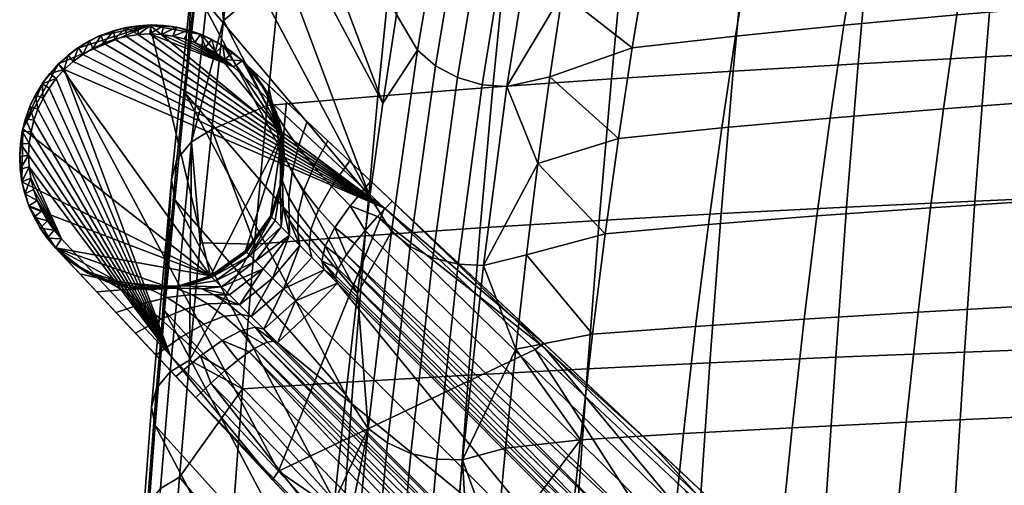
# Model space of a CAD drawing. Header units: millimetres. Extents: x -380 to 380, y -317 to 440.
# Tile 40 of 66: x -261 to -167, y 217 to 261. Entities that reach past the tile are written whole.
import ezdxf

# ---------------------------------------------------------------- set-up
doc = ezdxf.new("R2010")
doc.units = ezdxf.units.MM
doc.header["$MEASUREMENT"] = 0
for name, color, linetype in [('nozky', 250, 'Continuous'), ('podnoz', 7, 'Continuous'), ('sedak', 9, 'Continuous')]:
    doc.layers.add(name, color=color, linetype=linetype)

msp = doc.modelspace()

# ---------------------------------------------------------------- meshes
at = {"layer": 'nozky'}
mesh = msp.add_polyface(dxfattribs=at)
corners = [(-260.498, 248.204), (-260.498, 248.204, 5), (-260.204, 250.704, 5), (-260.204, 250.704), (-259.436, 253.047), (-259.436, 253.047, 5), (-258.276, 255.117, 5), (-258.276, 255.117), (-256.839, 256.839, 5), (-256.839, 256.839), (-260.286, 245.697), (-260.286, 245.697, 5), (-255.116, 258.276), (-255.116, 258.276, 5), (-253.047, 259.436, 5), (-253.047, 259.436), (-250.703, 260.204), (-250.703, 260.204, 5), (-248.204, 260.498, 5), (-248.204, 260.498), (-245.697, 260.286), (-245.697, 260.286, 5), (-243.33, 259.595, 5), (-243.33, 259.595), (-239.455, 257.123, 2.5), (-239.455, 257.123), (-241.224, 258.504), (-241.224, 258.504, 5), (-239.455, 257.123, 5), (-237.072, 254.07), (-238.168, 255.719, 5), (-237.072, 254.07, 5), (-236.233, 252.218, 5), (-235.7, 250.228, 5), (-235.7, 250.228), (-235.501, 248.178, 5), (-235.638, 246.149), (-235.638, 246.149, 5), (-259.436, 253.047), (-258.276, 255.117), (-260.204, 250.704), (-256.839, 256.839), (-253.047, 259.436), (-248.204, 260.498), (-255.116, 258.276), (-260.286, 245.697), (-260.498, 248.204), (-242.454, 236.797), (-250.703, 260.204), (-243.33, 259.595), (-245.697, 260.286), (-235.7, 250.228), (-239.455, 257.123), (-241.224, 258.504), (-237.072, 254.07), (-236.798, 242.454), (-235.638, 246.149)]
mesh.append_faces([[corners[k] for k in face] for face in [(0, 1, 2, 3), (4, 5, 6, 7), (8, 9, 7, 6), (3, 2, 5, 4), (10, 11, 1, 0), (12, 13, 14, 15), (16, 17, 18, 19), (15, 14, 17, 16), (20, 21, 22, 23), (24, 25, 26, 26), (23, 22, 27, 26), (19, 18, 21, 20), (27, 24, 26, 26), (13, 12, 9, 8), (24, 27, 28, 28), (29, 25, 24, 24), (29, 24, 30, 30), (28, 30, 24, 24), (29, 30, 31, 31), (32, 33, 34, 34), (32, 29, 31, 31), (34, 29, 32, 32), (34, 33, 35, 36), (36, 35, 37, 37), (38, 39, 40, 40), (39, 41, 40, 40), (42, 43, 44, 44), (41, 44, 43, 43), (45, 46, 40, 40), (47, 45, 40, 40), (42, 48, 43, 43), (49, 43, 50, 50), (49, 51, 43, 43), (52, 51, 53, 53), (49, 53, 51, 51), (52, 54, 51, 51), (55, 51, 56, 56), (47, 43, 51, 51), (43, 47, 41, 41)]])
mesh = msp.add_polyface(dxfattribs=at)
corners = [(-239.161, 239.161), (-236.798, 242.454), (-236.798, 242.454, 2.5), (-242.454, 236.797), (-242.454, 236.797, 2.5), (-240.723, 237.837, 5), (-237.837, 240.722, 5), (-236.798, 242.454, 5), (-239.161, 239.161, 5), (-242.454, 236.797, 5), (-257.123, 239.455, 2.5), (-258.504, 241.223), (-257.123, 239.455), (-259.595, 243.33), (-259.595, 243.33, 5), (-260.286, 245.697, 5), (-260.286, 245.697), (-258.504, 241.223, 5), (-257.123, 239.455, 5), (-235.638, 246.149), (-236.085, 244.221, 5), (-235.638, 246.149, 5), (-254.069, 237.073), (-255.719, 238.168, 5), (-250.229, 235.7), (-252.218, 236.233, 5), (-254.069, 237.073, 5), (-250.229, 235.7, 5), (-248.178, 235.501, 5), (-246.149, 235.638), (-244.221, 236.085, 5), (-246.149, 235.638, 5), (-260.204, 250.704), (-256.839, 256.839), (-242.454, 236.797), (-257.123, 239.455), (-258.504, 241.223), (-259.595, 243.33), (-260.286, 245.697), (-254.069, 237.073), (-250.229, 235.7), (-246.149, 235.638), (-235.7, 250.228), (-236.798, 242.454), (-239.161, 239.161)]
mesh.append_faces([[corners[k] for k in face] for face in [(0, 1, 2, 2), (3, 0, 4, 4), (0, 5, 4, 4), (6, 0, 2, 2), (2, 7, 6, 6), (0, 8, 5, 5), (4, 5, 9, 9), (0, 6, 8, 8), (10, 11, 12, 12), (13, 14, 15, 16), (11, 17, 14, 13), (17, 10, 18, 18), (11, 10, 17, 17), (19, 2, 1, 1), (2, 19, 20, 20), (2, 20, 7, 7), (20, 19, 21, 21), (22, 10, 12, 12), (23, 10, 22, 22), (22, 24, 25, 26), (10, 23, 18, 18), (26, 23, 22, 22), (25, 24, 27, 27), (28, 27, 24, 24), (29, 28, 24, 24), (29, 3, 4, 4), (4, 30, 29, 29), (29, 31, 28, 28), (4, 9, 30, 30), (30, 31, 29, 29), (32, 33, 34, 34), (35, 36, 37, 37), (34, 37, 38, 38), (37, 34, 35, 35), (39, 35, 40, 40), (40, 35, 41, 41), (35, 34, 41, 41), (42, 43, 44, 44), (34, 42, 44, 44)]])
at = {"layer": 'podnoz'}
mesh = msp.add_polyface(dxfattribs=at)
corners = [(-259.154, 251.509, 39.685), (-259.542, 252.798, 38.606), (-259.955, 251.65, 38.709), (-258.774, 252.566, 39.582), (-259.019, 253.901, 38.524), (-259.43, 250.423, 39.809), (-259.599, 249.317, 39.953), (-260.254, 250.469, 38.833), (-260.437, 249.268, 38.976), (-259.659, 248.203, 40.114), (-258.389, 254.95, 38.465), (-257.042, 255.451, 39.406), (-257.661, 255.932, 38.43), (-256.286, 256.286, 39.394), (-256.84, 256.839, 38.418), (-255.933, 257.66, 38.43), (-258.292, 253.582, 39.5), (-257.712, 254.546, 39.442), (-260.502, 248.058, 39.138), (-260.449, 246.869, 39.314), (-259.61, 247.109, 40.29), (-260.284, 245.694, 39.504), (-259.459, 246.028, 40.48), (-260.009, 244.541, 39.707), (-259.206, 244.967, 40.683), (-258.856, 243.936, 40.897), (-251.649, 259.956, 38.709), (-252.798, 259.543, 38.606), (-252.565, 258.775, 39.582), (-253.901, 259.019, 38.524), (-254.95, 258.389, 38.465), (-254.546, 257.712, 39.442), (-253.581, 258.292, 39.5), (-255.451, 257.042, 39.406), (-251.509, 259.155, 39.685), (-259.206, 244.967, 40.683), (-256.552, 240.287, 41.826), (-259.459, 246.028, 40.48), (-259.61, 247.109, 40.29), (-259.599, 249.317, 39.953), (-246.288, 229.327, 45.154), (-259.43, 250.423, 39.809), (-258.774, 252.566, 39.582), (-259.154, 251.509, 39.685), (-258.292, 253.582, 39.5), (-257.042, 255.451, 39.406), (-257.712, 254.546, 39.442), (-256.286, 256.286, 39.394), (-259.595, 243.33, 5), (-260.009, 244.541, 39.707), (-260.286, 245.697, 5), (-260.204, 250.704, 5), (-260.498, 248.204, 5), (-260.437, 249.268, 38.976), (-259.436, 253.047, 5), (-259.955, 251.65, 38.709), (-257.661, 255.932, 38.43), (-258.276, 255.117, 5), (-258.389, 254.95, 38.465), (-259.019, 253.901, 38.524), (-256.84, 256.839, 38.418), (-256.839, 256.839, 5), (-260.449, 246.869, 39.314), (-260.284, 245.694, 39.504), (-259.542, 252.798, 38.606), (-260.502, 248.058, 39.138), (-260.254, 250.469, 38.833), (-255.933, 257.66, 38.43), (-255.116, 258.276, 5), (-253.901, 259.019, 38.524), (-254.95, 258.389, 38.465), (-253.047, 259.436, 5), (-252.798, 259.543, 38.606), (-251.649, 259.956, 38.709)]
mesh.append_faces([[corners[k] for k in face] for face in [(0, 1, 2, 2), (0, 3, 1, 1), (4, 1, 3, 3), (5, 0, 2, 2), (6, 7, 8, 8), (7, 6, 5, 5), (5, 2, 7, 7), (9, 6, 8, 8), (10, 11, 12, 12), (13, 12, 11, 11), (12, 13, 14, 14), (15, 14, 13, 13), (3, 16, 4, 4), (10, 4, 16, 16), (10, 16, 17, 17), (17, 11, 10, 10), (9, 18, 19, 19), (19, 20, 9, 9), (9, 8, 18, 18), (21, 20, 19, 19), (22, 21, 23, 23), (22, 23, 24, 24), (22, 20, 21, 21), (24, 23, 25, 25), (26, 27, 28, 28), (29, 30, 31, 31), (27, 29, 32, 32), (27, 32, 28, 28), (32, 29, 31, 31), (15, 13, 33, 33), (30, 15, 33, 33), (33, 31, 30, 30), (28, 34, 26, 26), (35, 36, 37, 37), (36, 38, 37, 37), (39, 40, 41, 41), (40, 42, 43, 43), (40, 44, 42, 42), (40, 45, 46, 46), (45, 40, 47, 47), (48, 49, 50, 50), (51, 52, 53, 53), (54, 51, 55, 55), (56, 57, 58, 58), (59, 57, 54, 54), (56, 60, 61, 61), (61, 57, 56, 56), (62, 52, 50, 50), (57, 59, 58, 58), (50, 49, 63, 63), (54, 55, 64, 64), (54, 64, 59, 59), (52, 62, 65, 65), (51, 53, 66, 66), (53, 52, 65, 65), (51, 66, 55, 55), (62, 50, 63, 63), (67, 68, 61, 61), (69, 68, 70, 70), (67, 70, 68, 68), (68, 69, 71, 71), (60, 67, 61, 61), (71, 69, 72, 72), (71, 72, 73, 73)]])
mesh = msp.add_polyface(dxfattribs=at)
corners = [(-251.649, 259.956, 38.709), (-251.509, 259.155, 39.685), (-250.469, 260.254, 38.833), (-249.317, 259.599, 39.953), (-249.268, 260.437, 38.976), (-248.059, 260.502, 39.138), (-250.422, 259.43, 39.809), (-248.204, 259.658, 40.114), (-246.87, 260.449, 39.314), (-245.694, 260.284, 39.504), (-247.11, 259.61, 40.29), (-244.541, 260.009, 39.707), (-246.028, 259.458, 40.48), (-244.967, 259.206, 40.683), (-243.936, 258.856, 40.897), (-240.287, 256.552, 41.826), (-244.967, 259.206, 40.683), (-246.028, 259.458, 40.48), (-226.032, 243.201, 46.16), (-251.509, 259.155, 39.685), (-252.565, 258.775, 39.582), (-247.11, 259.61, 40.29), (-253.581, 258.292, 39.5), (-254.546, 257.712, 39.442), (-255.451, 257.042, 39.406), (-250.422, 259.43, 39.809), (-248.204, 259.658, 40.114), (-256.286, 256.286, 39.394), (-253.047, 259.436, 5), (-251.649, 259.956, 38.709), (-250.703, 260.204, 5), (-245.697, 260.286, 5), (-248.204, 260.498, 5), (-246.87, 260.449, 39.314), (-243.33, 259.595, 5), (-244.541, 260.009, 39.707), (-249.268, 260.437, 38.976), (-250.469, 260.254, 38.833), (-248.059, 260.502, 39.138), (-245.694, 260.284, 39.504)]
mesh.append_faces([[corners[k] for k in face] for face in [(0, 1, 2, 2), (3, 4, 2, 2), (4, 3, 5, 5), (2, 1, 6, 6), (3, 2, 6, 6), (3, 7, 5, 5), (7, 8, 5, 5), (9, 8, 10, 10), (11, 9, 12, 12), (11, 13, 14, 14), (12, 9, 10, 10), (11, 12, 13, 13), (7, 10, 8, 8), (15, 16, 17, 17), (18, 19, 20, 20), (15, 17, 21, 21), (22, 18, 20, 20), (23, 18, 22, 22), (24, 18, 23, 23), (19, 18, 25, 25), (15, 21, 26, 26), (18, 24, 27, 27), (28, 29, 30, 30), (31, 32, 33, 33), (34, 31, 35, 35), (36, 32, 30, 30), (30, 37, 36, 36), (32, 38, 33, 33), (38, 32, 36, 36), (37, 30, 29, 29), (31, 39, 35, 35), (39, 31, 33, 33)]])
mesh = msp.add_polyface(dxfattribs=at)
corners = [(-238.15, 255.696, 25.967), (-239.455, 257.123, 26.798), (-239.167, 256.853, 29.577), (-237.402, 254.539, 27.879), (-238.327, 256.067, 32.137), (-237.086, 253.764, 30.21), (-242.342, 259.146, 40.144), (-243.42, 259.628, 39.921), (-242.943, 258.413, 41.12), (-243.936, 258.856, 40.897), (-244.541, 260.009, 39.707), (-241.998, 257.878, 41.351), (-241.314, 258.565, 40.375), (-241.109, 257.257, 41.587), (-240.287, 256.552, 41.826), (-239.455, 257.123, 40.85), (-240.349, 257.89, 40.61), (-242.943, 258.413, 41.12), (-240.287, 256.552, 41.826), (-241.998, 257.878, 41.351), (-243.936, 258.856, 40.897), (-244.967, 259.206, 40.683), (-249.317, 259.599, 39.953), (-226.032, 243.201, 46.16), (-248.204, 259.658, 40.114), (-250.422, 259.43, 39.809), (-241.109, 257.257, 41.587), (-239.455, 257.123, 15.899), (-239.455, 257.123, 5), (-241.224, 258.504, 5), (-240.349, 257.89, 40.61), (-242.342, 259.146, 40.144), (-243.33, 259.595, 5), (-244.541, 260.009, 39.707), (-243.42, 259.628, 39.921), (-241.314, 258.565, 40.375), (-239.455, 257.123, 40.85), (-238.168, 255.719, 5), (-236.999, 254.822, 34.274)]
mesh.append_faces([[corners[k] for k in face] for face in [(0, 1, 2, 2), (3, 0, 2, 2), (3, 2, 4, 5), (6, 7, 8, 8), (9, 7, 10, 10), (8, 11, 6, 6), (7, 9, 8, 8), (6, 11, 12, 12), (13, 12, 11, 11), (13, 14, 15, 15), (16, 13, 15, 15), (13, 16, 12, 12), (17, 18, 19, 19), (20, 18, 17, 17), (20, 21, 18, 18), (22, 23, 24, 24), (23, 22, 25, 25), (18, 26, 19, 19), (27, 28, 29, 29), (30, 27, 29, 29), (31, 29, 32, 32), (1, 27, 30, 30), (32, 33, 34, 34), (35, 29, 31, 31), (29, 35, 30, 30), (31, 32, 34, 34), (36, 1, 30, 30), (37, 28, 27, 27), (0, 37, 27, 27), (0, 27, 1, 1), (36, 2, 1, 1), (36, 38, 4, 4), (36, 4, 2, 2)]])
mesh = msp.add_polyface(dxfattribs=at)
corners = [(-236.226, 251.081, 28.42), (-236.199, 251.784, 26.302), (-237.402, 254.539, 27.879), (-237.086, 253.764, 30.21), (-235.806, 248.127, 26.856), (-235.642, 248.71, 24.929), (-236.077, 249.884, 30.479), (-236.463, 252.487, 32.327), (-235.864, 247.112, 28.809), (-235.62, 248.323, 32.36), (-235.496, 250.835, 34.09), (-235.654, 245.771, 30.691), (-234.757, 246.557, 33.93), (-234.176, 248.966, 35.37), (-236.268, 252.314, 24.365), (-237.08, 254.083, 25.15), (-238.15, 255.696, 25.967), (-235.735, 250.415, 23.625), (-236.999, 254.822, 34.274), (-238.327, 256.067, 32.137), (-235.291, 253.223, 35.824), (-233.337, 251.393, 36.675), (-235.507, 248.422, 22.949), (-229.319, 247.63, 37.865), (-231.013, 245.258, 37.357), (-232.703, 247.15, 36.376), (-231.381, 249.561, 37.255), (-240.287, 256.552, 41.826), (-248.204, 259.658, 40.114), (-226.032, 243.201, 46.16), (-237.072, 254.07, 5), (-238.168, 255.719, 5), (-236.233, 252.218, 5), (-235.7, 250.228, 5), (-235.501, 248.178, 5), (-235.603, 246.402, 22.363), (-239.455, 257.123, 40.85), (-233.337, 251.393, 36.675), (-235.291, 253.223, 35.824), (-229.319, 247.63, 37.865), (-231.381, 249.561, 37.255), (-225.302, 243.867, 39.055), (-227.311, 245.748, 38.46)]
mesh.append_faces([[corners[k] for k in face] for face in [(0, 1, 2, 3), (4, 5, 1, 0), (6, 0, 3, 7), (8, 4, 0, 6), (9, 6, 7, 10), (11, 8, 6, 9), (12, 9, 10, 13), (14, 15, 2, 1), (2, 15, 16, 16), (17, 14, 1, 1), (18, 7, 3, 19), (20, 10, 7, 18), (10, 20, 21, 13), (22, 17, 5, 5), (5, 17, 1, 1), (23, 24, 25, 26), (26, 25, 13, 21), (27, 28, 29, 29), (30, 31, 15, 15), (32, 30, 14, 14), (30, 15, 14, 14), (32, 14, 17, 17), (16, 15, 31, 31), (17, 33, 32, 32), (22, 34, 33, 33), (35, 34, 22, 22), (17, 22, 33, 33), (36, 37, 38, 38), (36, 39, 40, 40), (36, 40, 37, 37), (36, 38, 18, 18), (36, 41, 42, 42), (39, 36, 42, 42)]])
mesh = msp.add_polyface(dxfattribs=at)
corners = [(-230.471, 236.127, 32.045), (-233.225, 233.224, 31.396), (-234.431, 234.43, 30.962), (-234.024, 239.681, 29.784), (-235.563, 235.564, 30.236), (-236.59, 236.59, 29.24), (-231.716, 237.373, 31.602), (-232.89, 238.546, 30.867), (-235.002, 240.659, 28.431), (-237.477, 237.476, 28.005), (-238.196, 238.196, 26.569), (-235.79, 241.447, 26.848), (-238.727, 238.727, 24.977), (-236.363, 242.02, 25.091), (-236.688, 242.345, 23.334), (-239.052, 239.052, 23.279), (-236.798, 242.454, 21.526), (-238.621, 232.964, 30.808), (-237.413, 231.756, 31.582), (-239.714, 234.057, 29.746), (-236.127, 230.471, 32.045), (-204.815, 204.815, 37.926), (-201.21, 210.524, 45.683), (-229.938, 238.315, 37.042), (-229.624, 238.799, 37.494), (-201.818, 209.554, 44.486), (-230.396, 237.467, 35.949), (-200.356, 211.665, 46.604), (-228.838, 239.874, 38.214), (-225.302, 243.867, 39.055), (-210.855, 229.962, 43.392), (-226.665, 242.42, 38.983), (-208.76, 202.168, 43.012), (-237.106, 230.536, 35.305), (-236.521, 230.631, 33.815), (-208.146, 202.253, 41.259), (-236.127, 230.471, 32.045), (-207.718, 202.061, 39.227), (-237.467, 230.396, 35.949), (-209.554, 201.818, 44.486), (-210.524, 201.21, 45.683), (-238.799, 229.624, 37.494), (-238.315, 229.938, 37.042), (-212.971, 199.265, 47.251), (-241.085, 227.848, 38.706), (-239.874, 228.838, 38.214), (-211.665, 200.356, 46.604), (-214.437, 197.946, 47.625), (-242.42, 226.665, 38.983), (-243.867, 225.302, 39.055), (-229.962, 210.855, 43.392), (-233.151, 239.576, 33.302), (-234.214, 240.902, 32.097), (-234.168, 242.751, 33.801), (-232.981, 241.173, 35.105), (-231.62, 239.609, 36.096), (-232.25, 243.086, 36.446), (-230.706, 241.357, 37.411), (-231.941, 238.228, 34.19), (-229.252, 243.422, 38.184), (-227.848, 241.085, 38.706), (-234.024, 239.681, 29.784), (-235.014, 242.107, 30.744), (-232.89, 238.546, 30.867), (-231.716, 237.373, 31.602), (-235.002, 240.659, 28.431), (-230.631, 236.521, 33.815), (-230.615, 236.791, 34.594), (-230.471, 236.127, 32.045), (-238.228, 231.942, 34.19), (-237.413, 231.756, 31.582), (-236.023, 218.367, 48.483), (-211.776, 229.85, 50.493), (-226.032, 243.201, 46.16), (-236.594, 217.537, 47.507), (-216.065, 195.619, 54.169), (-225.76, 207.408, 51.814), (-236.023, 218.367, 48.483), (-236.594, 217.537, 47.507), (-220.941, 200.825, 46.301), (-216.065, 195.619, 54.169), (-243.867, 225.302, 39.055), (-225.302, 243.867, 39.055), (-239.455, 257.123, 40.85), (-210.946, 230.42, 49.516), (-220.941, 200.825, 46.301), (-216.058, 196.409, 47.728), (-207.718, 202.061, 38.574)]
mesh.append_faces([[corners[k] for k in face] for face in [(0, 1, 2, 2), (3, 4, 5, 5), (6, 2, 4, 4), (6, 0, 2, 2), (4, 7, 6, 6), (7, 4, 3, 3), (3, 5, 8, 8), (8, 5, 9, 9), (8, 10, 11, 11), (11, 10, 12, 12), (13, 11, 12, 12), (14, 15, 16, 16), (12, 14, 13, 13), (9, 10, 8, 8), (17, 4, 18, 18), (19, 9, 5, 5), (2, 1, 20, 20), (18, 2, 20, 20), (4, 2, 18, 18), (4, 17, 5, 5), (0, 21, 1, 1), (1, 21, 20, 20), (22, 23, 24, 24), (23, 25, 26, 26), (27, 24, 28, 28), (29, 30, 31, 31), (32, 33, 34, 35), (35, 34, 36, 37), (33, 32, 38, 38), (32, 39, 38, 38), (40, 41, 42, 42), (42, 38, 39, 39), (43, 44, 45, 46), (46, 45, 41, 41), (47, 48, 44, 43), (49, 48, 50, 50), (47, 50, 48, 48), (51, 52, 53, 54), (55, 54, 56, 57), (58, 51, 54, 55), (57, 59, 60, 28), (24, 57, 28, 28), (55, 57, 24, 23), (61, 62, 52, 52), (63, 61, 52, 51), (64, 63, 51, 58), (65, 62, 61, 61), (23, 26, 55, 55), (55, 26, 58, 58), (66, 58, 67, 67), (26, 67, 58, 58), (66, 68, 64, 64), (58, 66, 64, 64), (34, 33, 69, 69), (34, 70, 36, 36), (69, 70, 34, 34), (71, 72, 73, 73), (74, 75, 76, 77), (78, 79, 80, 80), (81, 79, 78, 78), (82, 83, 84, 84), (85, 49, 50, 50), (50, 86, 85, 85), (87, 37, 36, 36)]])
mesh = msp.add_polyface(dxfattribs=at)
corners = [(-237.837, 240.722, 5), (-236.798, 242.454, 5), (-236.798, 242.454, 13.263), (-236.798, 242.454, 21.526), (-235.87, 245.074, 25.625), (-235.799, 245.509, 23.864), (-235.642, 248.71, 24.929), (-235.806, 248.127, 26.856), (-235.835, 244.315, 27.409), (-235.864, 247.112, 28.809), (-235.581, 243.297, 29.146), (-235.654, 245.771, 30.691), (-235.049, 244.239, 32.378), (-235.62, 248.323, 32.36), (-234.757, 246.557, 33.93), (-235.014, 242.107, 30.744), (-233.647, 244.859, 35.226), (-234.176, 248.966, 35.37), (-232.703, 247.15, 36.376), (-234.168, 242.751, 33.801), (-234.214, 240.902, 32.097), (-232.25, 243.086, 36.446), (-231.013, 245.258, 37.357), (-232.981, 241.173, 35.105), (-230.706, 241.357, 37.411), (-229.252, 243.422, 38.184), (-235.603, 246.402, 22.363), (-235.507, 248.422, 22.949), (-236.03, 244.398, 21.884), (-236.688, 242.345, 23.334), (-235.79, 241.447, 26.848), (-236.363, 242.02, 25.091), (-235.002, 240.659, 28.431), (-227.311, 245.748, 38.46), (-229.319, 247.63, 37.865), (-225.302, 243.867, 39.055), (-226.665, 242.42, 38.983), (-227.848, 241.085, 38.706), (-210.946, 230.42, 49.516), (-239.455, 257.123, 40.85), (-240.287, 256.552, 41.826), (-226.032, 243.201, 46.16), (-236.085, 244.221, 5), (-235.638, 246.149, 5), (-235.501, 248.178, 5)]
mesh.append_faces([[corners[k] for k in face] for face in [(0, 1, 2, 2), (0, 2, 3, 3), (4, 5, 6, 7), (8, 4, 7, 9), (10, 8, 9, 11), (12, 11, 13, 14), (15, 10, 11, 12), (16, 14, 17, 18), (19, 12, 14, 16), (20, 15, 12, 19), (21, 16, 18, 22), (23, 19, 16, 21), (24, 21, 22, 25), (26, 27, 6, 5), (5, 28, 26, 26), (5, 29, 28, 28), (3, 28, 29, 29), (4, 8, 30, 31), (30, 8, 10, 10), (31, 29, 5, 4), (10, 32, 30, 30), (15, 32, 10, 10), (33, 25, 22, 34), (25, 33, 35, 36), (36, 37, 25, 25), (38, 39, 40, 41), (28, 42, 43, 43), (2, 1, 42, 42), (26, 43, 44, 44), (3, 2, 28, 28), (43, 26, 28, 28), (42, 28, 2, 2)]])
mesh = msp.add_polyface(dxfattribs=at)
corners = [(-239.714, 234.057, 29.746), (-236.59, 236.59, 29.24), (-238.621, 232.964, 30.808), (-237.477, 237.476, 28.005), (-240.659, 235.002, 28.43), (-248.127, 235.806, 26.856), (-251.081, 236.226, 28.42), (-251.783, 236.199, 26.302), (-248.71, 235.641, 24.929), (-245.074, 235.87, 25.625), (-245.509, 235.799, 23.864), (-247.112, 235.864, 28.809), (-249.884, 236.077, 30.479), (-244.315, 235.835, 27.409), (-248.323, 235.62, 32.36), (-250.836, 235.496, 34.09), (-252.487, 236.463, 32.327), (-245.771, 235.654, 30.691), (-243.297, 235.581, 29.146), (-246.557, 234.757, 33.93), (-248.967, 234.176, 35.37), (-244.239, 235.049, 32.378), (-242.106, 235.013, 30.744), (-244.858, 233.647, 35.226), (-247.15, 232.703, 36.376), (-242.751, 234.167, 33.801), (-240.902, 234.214, 32.097), (-243.086, 232.25, 36.446), (-245.258, 231.013, 37.357), (-241.173, 232.981, 35.105), (-239.576, 233.151, 33.302), (-241.356, 230.706, 37.411), (-243.422, 229.252, 38.184), (-239.608, 231.62, 36.096), (-238.228, 231.942, 34.19), (-253.223, 235.291, 35.824), (-254.822, 236.999, 34.274), (-251.394, 233.337, 36.675), (-249.561, 231.381, 37.255), (-250.415, 235.735, 23.625), (-248.422, 235.507, 22.949), (-252.313, 236.268, 24.365), (-246.402, 235.603, 22.363), (-244.398, 236.03, 21.884), (-241.425, 235.769, 26.9), (-241.991, 236.334, 25.204), (-240.659, 235.002, 28.43), (-242.338, 236.681, 23.394), (-247.63, 229.32, 37.865), (-245.748, 227.311, 38.46), (-239.874, 228.838, 38.214), (-241.085, 227.848, 38.706), (-242.42, 226.665, 38.983), (-243.867, 225.302, 39.055), (-238.799, 229.624, 37.494), (-238.315, 229.938, 37.042), (-239.714, 234.057, 29.746), (-238.621, 232.964, 30.808), (-237.413, 231.756, 31.582), (-237.467, 230.396, 35.949), (-237.106, 230.536, 35.305), (-236.023, 218.367, 48.483), (-256.286, 256.286, 39.394), (-246.288, 229.327, 45.154), (-226.032, 243.201, 46.16), (-257.123, 239.455, 40.85), (-236.594, 217.537, 47.507), (-246.288, 229.327, 45.154), (-256.552, 240.287, 41.826), (-236.023, 218.367, 48.483), (-252.218, 236.233, 5), (-250.229, 235.7, 5), (-248.178, 235.501, 5), (-246.149, 235.638, 5), (-244.221, 236.085, 5), (-257.123, 239.455, 40.85), (-251.394, 233.337, 36.675), (-249.561, 231.381, 37.255), (-247.63, 229.32, 37.865), (-245.748, 227.311, 38.46), (-253.223, 235.291, 35.824), (-236.594, 217.537, 47.507), (-243.867, 225.302, 39.055)]
mesh.append_faces([[corners[k] for k in face] for face in [(0, 1, 2, 2), (3, 0, 4, 4), (5, 6, 7, 8), (9, 5, 8, 10), (11, 12, 6, 5), (13, 11, 5, 9), (14, 15, 16, 12), (17, 14, 12, 11), (18, 17, 11, 13), (19, 20, 15, 14), (21, 19, 14, 17), (22, 21, 17, 18), (23, 24, 20, 19), (25, 23, 19, 21), (26, 25, 21, 22), (27, 28, 24, 23), (29, 27, 23, 25), (30, 29, 25, 26), (31, 32, 28, 27), (33, 31, 27, 29), (34, 33, 29, 30), (35, 36, 16, 15), (37, 35, 15, 20), (20, 24, 38, 37), (7, 39, 40, 8), (41, 39, 7, 7), (42, 10, 8, 40), (10, 42, 43, 43), (44, 18, 13, 13), (9, 45, 44, 13), (18, 44, 46, 46), (22, 18, 46, 46), (43, 47, 10, 10), (48, 38, 24, 28), (49, 48, 28, 32), (31, 50, 51, 32), (32, 52, 53, 49), (32, 51, 52, 52), (31, 54, 50, 50), (33, 55, 54, 31), (22, 56, 26, 26), (26, 56, 57, 30), (58, 34, 30, 57), (46, 56, 22, 22), (59, 55, 33, 33), (34, 60, 59, 33), (61, 62, 63, 63), (64, 62, 61, 61), (65, 66, 67, 68), (69, 67, 66, 66), (70, 39, 41, 41), (39, 70, 71, 71), (40, 71, 72, 72), (43, 73, 74, 74), (42, 72, 73, 73), (42, 40, 72, 72), (73, 43, 42, 42), (39, 71, 40, 40), (75, 76, 77, 77), (75, 78, 79, 79), (78, 75, 77, 77), (75, 80, 76, 76), (81, 75, 82, 82), (79, 82, 75, 75)]])
mesh = msp.add_polyface(dxfattribs=at)
corners = [(-236.688, 242.345, 23.334), (-238.727, 238.727, 24.977), (-239.052, 239.052, 23.279), (-239.161, 239.161, 21.526), (-236.798, 242.454, 21.526), (-241.991, 236.334, 25.204), (-238.196, 238.196, 26.569), (-241.425, 235.769, 26.9), (-242.338, 236.681, 23.394), (-242.454, 236.797, 21.526), (-237.477, 237.476, 28.005), (-240.659, 235.002, 28.43), (-239.161, 239.161, 5), (-237.837, 240.722, 5), (-240.723, 237.837, 5), (-242.454, 236.797, 13.263), (-242.454, 236.797, 5), (-251.081, 236.226, 28.42), (-253.764, 237.086, 30.21), (-254.539, 237.403, 27.879), (-251.783, 236.199, 26.302), (-249.884, 236.077, 30.479), (-252.487, 236.463, 32.327), (-256.066, 238.327, 32.137), (-256.853, 239.167, 29.577), (-255.696, 238.15, 25.967), (-254.083, 237.08, 25.15), (-252.313, 236.268, 24.365), (-254.822, 236.999, 34.274), (-244.398, 236.03, 21.884), (-245.509, 235.799, 23.864), (-245.074, 235.87, 25.625), (-246.288, 229.327, 45.154), (-259.61, 247.109, 40.29), (-256.552, 240.287, 41.826), (-259.154, 251.509, 39.685), (-259.43, 250.423, 39.809), (-257.712, 254.546, 39.442), (-258.292, 253.582, 39.5), (-254.069, 237.073, 5), (-255.719, 238.168, 5), (-252.218, 236.233, 5), (-244.221, 236.085, 5), (-257.123, 239.455, 40.85), (-253.223, 235.291, 35.824)]
mesh.append_faces([[corners[k] for k in face] for face in [(0, 1, 2, 2), (3, 4, 2, 2), (5, 6, 7, 7), (1, 5, 8, 8), (8, 9, 2, 2), (7, 6, 10, 10), (8, 2, 1, 1), (9, 3, 2, 2), (1, 6, 5, 5), (11, 7, 10, 10), (12, 13, 4, 3), (14, 12, 3, 9), (14, 15, 16, 16), (9, 15, 14, 14), (17, 18, 19, 20), (21, 22, 18, 17), (19, 18, 23, 24), (19, 25, 26, 26), (19, 26, 27, 20), (28, 23, 18, 22), (29, 9, 8, 8), (30, 8, 5, 31), (32, 33, 34, 34), (35, 36, 32, 32), (37, 38, 32, 32), (39, 26, 40, 40), (41, 27, 39, 39), (39, 27, 26, 26), (25, 40, 26, 26), (15, 42, 16, 16), (9, 29, 15, 15), (42, 15, 29, 29), (43, 28, 44, 44)]])
mesh = msp.add_polyface(dxfattribs=at)
corners = [(-255.696, 238.15, 25.967), (-256.853, 239.167, 29.577), (-257.123, 239.455, 26.798), (-254.539, 237.403, 27.879), (-259.628, 243.42, 39.921), (-258.856, 243.936, 40.897), (-260.009, 244.541, 39.707), (-258.412, 242.943, 41.12), (-259.146, 242.342, 40.144), (-257.878, 241.998, 41.351), (-257.257, 241.11, 41.587), (-258.565, 241.315, 40.375), (-257.89, 240.349, 40.61), (-257.123, 239.455, 40.85), (-256.552, 240.287, 41.826), (-256.552, 240.287, 41.826), (-257.878, 241.998, 41.351), (-257.257, 241.11, 41.587), (-258.412, 242.943, 41.12), (-258.856, 243.936, 40.897), (-259.206, 244.967, 40.683), (-246.288, 229.327, 45.154), (-259.659, 248.203, 40.114), (-259.61, 247.109, 40.29), (-259.599, 249.317, 39.953), (-257.123, 239.455, 15.899), (-258.504, 241.223, 5), (-257.123, 239.455, 5), (-257.89, 240.349, 40.61), (-259.146, 242.342, 40.144), (-259.595, 243.33, 5), (-259.628, 243.42, 39.921), (-260.009, 244.541, 39.707), (-257.123, 239.455, 40.85), (-258.565, 241.315, 40.375), (-255.719, 238.168, 5), (-256.066, 238.327, 32.137), (-254.822, 236.999, 34.274)]
mesh.append_faces([[corners[k] for k in face] for face in [(0, 1, 2, 2), (3, 1, 0, 0), (4, 5, 6, 6), (4, 7, 5, 5), (4, 8, 7, 7), (9, 7, 8, 8), (10, 11, 12, 12), (13, 14, 12, 12), (12, 14, 10, 10), (9, 11, 10, 10), (9, 8, 11, 11), (15, 16, 17, 17), (16, 15, 18, 18), (18, 15, 19, 19), (19, 15, 20, 20), (21, 22, 23, 23), (22, 21, 24, 24), (25, 26, 27, 27), (26, 25, 28, 28), (2, 28, 25, 25), (26, 29, 30, 30), (30, 31, 32, 32), (28, 2, 33, 33), (34, 26, 28, 28), (26, 34, 29, 29), (31, 30, 29, 29), (35, 25, 27, 27), (0, 25, 35, 35), (0, 2, 25, 25), (33, 2, 1, 1), (33, 36, 37, 37), (36, 33, 1, 1)]])
mesh = msp.add_polyface(dxfattribs=at)
corners = [(-202.061, 207.718, 38.574), (-204.815, 204.815, 37.926), (-230.471, 236.127, 32.045), (-173.652, 179.309, 45.104), (-207.718, 202.061, 38.574), (-236.127, 230.471, 32.045), (-200.356, 211.665, 46.604), (-171.87, 183.471, 55.023), (-172.794, 182.267, 53.917), (-201.21, 210.524, 45.683), (-202.168, 208.76, 43.012), (-202.253, 208.146, 41.259), (-230.631, 236.521, 33.815), (-230.615, 236.791, 34.594), (-202.061, 207.718, 39.227), (-230.471, 236.127, 32.045), (-230.396, 237.467, 35.949), (-201.818, 209.554, 44.486), (-229.938, 238.315, 37.042), (-181.962, 202.153, 52.062), (-169.223, 186.458, 56.269), (-197.946, 214.437, 47.625), (-199.265, 212.971, 47.251), (-228.838, 239.874, 38.214), (-227.848, 241.085, 38.706), (-229.624, 238.799, 37.494), (-226.665, 242.42, 38.983), (-196.409, 216.058, 47.728), (-210.855, 229.962, 43.392), (-210.524, 201.21, 45.683), (-238.315, 229.938, 37.042), (-209.554, 201.818, 44.486), (-238.799, 229.624, 37.494), (-211.665, 200.356, 46.604), (-229.962, 210.855, 43.392), (-214.437, 197.946, 47.625), (-216.058, 196.409, 47.728), (-236.023, 218.367, 48.483), (-225.76, 207.408, 51.814), (-179.229, 179.229, 63.63), (-215.496, 196.449, 55.145), (-211.776, 229.85, 50.493), (-197.521, 216.5, 54.824), (-215.496, 196.449, 55.145), (-225.76, 207.408, 51.814), (-216.065, 195.619, 54.169), (-182.436, 203.717, 58.177), (-210.946, 230.42, 49.516), (-211.776, 229.85, 50.493), (-197.521, 216.5, 54.824), (-226.032, 243.201, 46.16), (-210.946, 230.42, 49.516), (-200.825, 220.941, 46.301), (-225.302, 243.867, 39.055), (-182.436, 203.717, 58.177), (-176.348, 198.014, 53.542), (-200.825, 220.941, 46.301), (-225.302, 243.867, 39.055), (-176.348, 198.014, 53.542), (-202.061, 207.718, 38.574)]
mesh.append_faces([[corners[k] for k in face] for face in [(0, 1, 2, 2), (3, 1, 0, 0), (1, 4, 5, 5), (6, 7, 8, 9), (10, 11, 12, 13), (11, 14, 15, 12), (10, 16, 17, 17), (13, 16, 10, 10), (17, 18, 9, 9), (19, 20, 21, 21), (22, 6, 23, 24), (25, 6, 9, 9), (21, 22, 24, 26), (19, 21, 27, 27), (28, 27, 21, 21), (21, 26, 28, 28), (29, 30, 31, 31), (32, 29, 33, 33), (34, 35, 36, 36), (37, 38, 39, 39), (40, 39, 38, 38), (39, 41, 37, 37), (41, 39, 42, 42), (43, 44, 45, 45), (46, 47, 48, 49), (50, 48, 47, 47), (51, 52, 53, 53), (51, 54, 55, 55), (52, 51, 55, 55), (56, 28, 57, 57), (58, 27, 56, 56), (28, 56, 27, 27), (14, 59, 15, 15)]])
at = {"layer": 'sedak'}
mesh = msp.add_polyface(dxfattribs=at)
corners = [(-229.68, 225.553, 562.327), (-244.854, 254.068, 519.786), (-245.852, 243.983, 508.052), (-243.809, 263.77, 531.837), (-228.566, 235.137, 575.613), (-227.398, 244.285, 589.206), (-242.716, 273.105, 544.204), (-241.577, 282.061, 556.847), (-240.394, 290.645, 569.746), (-226.162, 253.104, 603.235), (-224.874, 261.503, 617.521), (-222.914, 258.134, 619.251), (-225.364, 241.006, 591.153), (-223.602, 239.579, 591.924), (-221.21, 256.657, 619.932), (-220.225, 273.795, 648.558), (-223.52, 269.564, 632.169), (-226.637, 253.783, 491.66), (-227.833, 240.586, 477.103), (-238.318, 239.804, 485.368), (-237.123, 252.897, 499.754), (-225.376, 266.38, 506.73), (-235.86, 265.399, 514.646), (-224.054, 278.372, 522.273), (-234.531, 277.303, 530.004), (-243.432, 239.926, 490.303), (-242.355, 250.617, 501.875), (-244.459, 228.846, 479.095), (-241.229, 260.917, 513.788), (-240.057, 270.825, 526.019), (-245.633, 247.807, 504.643), (-243.509, 267.878, 528.616), (-242.06, 269.638, 527.119), (-244.271, 249.467, 503.056), (-246.166, 245.872, 506.404), (-244.101, 265.802, 530.282), (-247.565, 226.199, 482.033), (-246.288, 227.747, 480.359), (-246.803, 233.519, 496.655)]
mesh.append_faces([[corners[k] for k in face] for face in [(0, 1, 2, 2), (3, 1, 4, 4), (5, 6, 3, 3), (5, 7, 6, 6), (8, 7, 9, 9), (4, 5, 3, 3), (1, 0, 4, 4), (7, 5, 9, 9), (8, 9, 10, 10), (11, 12, 13, 14), (5, 4, 12, 12), (11, 15, 16, 10), (12, 11, 9, 5), (10, 9, 11, 11), (17, 18, 19, 20), (21, 17, 20, 22), (23, 21, 22, 24), (25, 26, 19, 19), (19, 27, 25, 25), (26, 28, 20, 20), (29, 22, 28, 28), (26, 20, 19, 19), (29, 24, 22, 22), (22, 20, 28, 28), (30, 31, 32, 33), (34, 35, 31, 30), (36, 30, 33, 37), (32, 29, 28, 28), (32, 28, 33, 33), (26, 33, 28, 28), (25, 33, 26, 26), (25, 27, 33, 33), (35, 34, 2, 1), (35, 1, 3, 3), (3, 6, 35, 35), (2, 34, 38, 38)]])
mesh = msp.add_polyface(dxfattribs=at)
corners = [(-173.187, 252.591, 577.56), (-183.889, 251.71, 584.753), (-185.137, 242.462, 569.748), (-174.408, 243.238, 562.38), (-171.921, 261.451, 593.034), (-182.592, 260.477, 600.046), (-170.612, 269.834, 608.77), (-181.249, 268.778, 615.594), (-167.866, 285.239, 640.909), (-178.425, 284.053, 647.34), (-165.5, 223.488, 526.005), (-176.711, 222.985, 533.044), (-177.792, 212.061, 518.963), (-166.548, 212.434, 511.793), (-164.406, 233.996, 540.631), (-175.583, 233.374, 547.53), (-163.27, 243.969, 555.631), (-162.091, 253.42, 570.969), (-160.87, 262.366, 586.609), (-159.609, 270.826, 602.516), (-156.969, 286.351, 635.012), (-153.901, 223.964, 519.627), (-154.905, 212.79, 505.299), (-152.856, 234.583, 534.379), (-151.771, 244.655, 549.513), (-150.646, 254.196, 564.992), (-149.483, 263.223, 580.78), (-148.283, 271.752, 596.841), (-145.774, 287.389, 629.657), (-141.957, 224.416, 513.932), (-142.905, 213.132, 499.503), (-140.971, 235.135, 528.794), (-139.949, 245.3, 544.045), (-171.204, 229.606, 428.674), (-172.147, 214.728, 414.644), (-184.354, 214.325, 420.559), (-183.368, 229.116, 434.486), (-158.788, 230.059, 423.419), (-159.681, 215.1, 409.297), (-146.147, 230.476, 418.728), (-146.983, 215.443, 404.526), (-170.213, 243.864, 443.333), (-182.331, 243.293, 449.037), (-157.852, 244.393, 438.175), (-145.271, 244.88, 433.568), (-169.175, 257.496, 458.579), (-181.243, 256.849, 464.169), (-156.871, 258.095, 453.523), (-144.356, 258.646, 449.004), (-168.091, 270.494, 474.368), (-180.105, 269.777, 479.839), (-155.849, 271.158, 469.417), (-143.401, 271.769, 464.992), (-166.962, 282.854, 490.656), (-178.918, 282.073, 496.003), (-154.784, 283.577, 485.816), (-142.408, 284.242, 481.487)]
mesh.append_faces([[corners[k] for k in face] for face in [(0, 1, 2, 3), (4, 5, 1, 0), (6, 7, 5, 4), (8, 9, 7, 6), (10, 11, 12, 13), (14, 15, 11, 10), (16, 3, 15, 14), (17, 0, 3, 16), (18, 4, 0, 17), (19, 6, 4, 18), (20, 8, 6, 19), (21, 10, 13, 22), (23, 14, 10, 21), (24, 16, 14, 23), (25, 17, 16, 24), (26, 18, 17, 25), (27, 19, 18, 26), (28, 20, 19, 27), (29, 21, 22, 30), (31, 23, 21, 29), (32, 24, 23, 31), (33, 34, 35, 36), (37, 38, 34, 33), (39, 40, 38, 37), (41, 33, 36, 42), (43, 37, 33, 41), (44, 39, 37, 43), (45, 41, 42, 46), (47, 43, 41, 45), (48, 44, 43, 47), (49, 45, 46, 50), (51, 47, 45, 49), (52, 48, 47, 51), (53, 49, 50, 54), (55, 51, 49, 53), (56, 52, 51, 55)]])
mesh = msp.add_polyface(dxfattribs=at)
corners = [(-194.144, 250.777, 592.539), (-203.908, 249.789, 600.904), (-205.162, 240.773, 586.294), (-195.404, 241.641, 577.725), (-192.832, 259.443, 607.634), (-202.599, 258.348, 615.784), (-191.47, 267.656, 622.976), (-201.237, 266.468, 630.905), (-183.889, 251.71, 584.753), (-185.137, 242.462, 569.748), (-182.592, 260.477, 600.046), (-181.249, 268.778, 615.594), (-212.591, 238.805, 591.463), (-211.51, 247.416, 605.369), (-209.177, 263.496, 634.046), (-210.375, 255.619, 619.528), (-207.926, 270.987, 648.776), (-198.358, 281.453, 661.764), (-216.787, 254.862, 620.545), (-219.055, 237.896, 592.617), (-216.667, 237.787, 592.479), (-214.44, 254.695, 620.425), (-219.112, 255.529, 620.38), (-221.439, 238.504, 592.432), (-221.21, 256.657, 619.932), (-223.602, 239.579, 591.924), (-214.275, 270.389, 649.683), (-211.973, 270.165, 649.574), (-216.541, 271.108, 649.543), (-218.576, 272.281, 649.154), (-220.225, 273.795, 648.558), (-222.914, 258.134, 619.251), (-206.61, 278.168, 663.827), (-215.774, 254.622, 484.04), (-216.959, 241.326, 469.322), (-227.833, 240.586, 477.103), (-226.637, 253.783, 491.66), (-204.567, 255.412, 476.91), (-205.729, 242.024, 462.042), (-193.048, 256.155, 470.282), (-194.178, 242.68, 455.277), (-181.243, 256.849, 464.169), (-182.331, 243.293, 449.037), (-214.529, 267.309, 499.278), (-225.376, 266.38, 506.73), (-203.348, 268.185, 492.303), (-191.865, 269.007, 485.82), (-180.105, 269.777, 479.839), (-213.225, 279.384, 514.994), (-224.054, 278.372, 522.273)]
mesh.append_faces([[corners[k] for k in face] for face in [(0, 1, 2, 3), (4, 5, 1, 0), (6, 7, 5, 4), (8, 0, 3, 9), (10, 4, 0, 8), (11, 6, 4, 10), (12, 2, 13, 13), (14, 15, 5, 5), (1, 15, 13, 13), (13, 2, 1, 1), (15, 1, 5, 5), (14, 5, 7, 7), (16, 14, 7, 7), (17, 16, 7, 7), (18, 19, 20, 21), (22, 23, 19, 18), (24, 25, 23, 22), (26, 18, 21, 27), (28, 22, 18, 26), (29, 24, 22, 28), (30, 31, 24, 29), (21, 13, 15, 15), (27, 14, 16, 16), (21, 15, 14, 14), (27, 21, 14, 14), (20, 13, 21, 21), (32, 27, 16, 16), (33, 34, 35, 36), (37, 38, 34, 33), (39, 40, 38, 37), (41, 42, 40, 39), (43, 33, 36, 44), (45, 37, 33, 43), (46, 39, 37, 45), (47, 41, 39, 46), (48, 43, 44, 49)]])
mesh = msp.add_polyface(dxfattribs=at)
corners = [(-248.529, 211.862, 475.331), (-232.676, 194.164, 524.713), (-247.705, 222.676, 485.618), (-231.74, 205.036, 536.802), (-246.803, 233.519, 496.655), (-230.739, 215.522, 549.38), (-245.852, 243.983, 508.052), (-229.68, 225.553, 562.327), (-223.52, 220.017, 565.935), (-225.369, 199.808, 540.804), (-222.867, 199.333, 541.015), (-221.076, 219.473, 566.136), (-225.748, 221.028, 565.367), (-227.664, 200.744, 540.179), (-227.568, 222.394, 564.503), (-229.545, 202.031, 539.218), (-223.602, 239.579, 591.924), (-221.439, 238.504, 592.432), (-225.364, 241.006, 591.153), (-231.233, 204.011, 537.645), (-228.566, 235.137, 575.613), (-228.964, 226.795, 463.102), (-230.029, 212.419, 449.699), (-240.502, 211.868, 458.286), (-239.445, 226.125, 471.532), (-218.082, 227.43, 455.168), (-219.143, 212.94, 441.618), (-227.833, 240.586, 477.103), (-238.318, 239.804, 485.368), (-216.959, 241.326, 469.322), (-246.301, 206.345, 458.54), (-245.403, 217.793, 468.647), (-244.459, 228.846, 479.095), (-248.041, 224.414, 483.883), (-246.166, 245.872, 506.404), (-245.633, 247.807, 504.643), (-247.565, 226.199, 482.033), (-248.427, 215.232, 471.666), (-246.288, 227.747, 480.359), (-247.189, 216.723, 469.951), (-248.875, 213.523, 473.556), (-249.244, 203.878, 461.638), (-248.046, 205.307, 459.883), (-249.666, 202.247, 463.567), (-244.271, 249.467, 503.056), (-249.309, 200.664, 465.38)]
mesh.append_faces([[corners[k] for k in face] for face in [(0, 1, 2, 2), (3, 4, 2, 2), (5, 6, 4, 4), (3, 5, 4, 4), (5, 7, 6, 6), (8, 9, 10, 11), (12, 13, 9, 8), (14, 15, 13, 12), (16, 12, 8, 17), (18, 14, 12, 16), (5, 3, 19, 19), (14, 19, 15, 15), (7, 5, 14, 14), (19, 14, 5, 5), (14, 20, 7, 7), (20, 14, 18, 18), (21, 22, 23, 24), (25, 26, 22, 21), (27, 21, 24, 28), (29, 25, 21, 27), (23, 30, 31, 31), (32, 24, 31, 31), (32, 28, 24, 24), (31, 24, 23, 23), (33, 34, 35, 36), (37, 36, 38, 39), (40, 33, 36, 37), (41, 37, 39, 42), (43, 40, 37, 41), (44, 32, 38, 38), (39, 31, 30, 42), (31, 39, 38, 32), (2, 33, 40, 0), (43, 45, 0, 40), (34, 2, 4, 4), (33, 2, 34, 34)]])
mesh = msp.add_polyface(dxfattribs=at)
corners = [(-197.768, 221.897, 549.061), (-207.503, 221.309, 558.01), (-208.587, 210.834, 544.405), (-198.868, 211.262, 535.284), (-196.613, 232.019, 563.221), (-206.361, 231.285, 571.986), (-195.404, 241.641, 577.725), (-205.162, 240.773, 586.294), (-188.585, 211.67, 526.798), (-199.912, 200.105, 521.929), (-189.63, 200.352, 513.296), (-187.487, 222.455, 540.734), (-186.337, 232.715, 555.064), (-185.137, 242.462, 569.748), (-177.792, 212.061, 518.963), (-178.823, 200.592, 505.328), (-176.711, 222.985, 533.044), (-175.583, 233.374, 547.53), (-174.408, 243.238, 562.38), (-212.591, 238.805, 591.463), (-213.607, 229.875, 577.988), (-215.478, 210.734, 551.971), (-214.57, 220.522, 564.813), (-216.329, 200.502, 539.49), (-221.076, 219.473, 566.136), (-222.867, 199.333, 541.015), (-220.401, 199.341, 540.813), (-218.647, 219.423, 565.971), (-219.055, 237.896, 592.617), (-216.667, 237.787, 592.479), (-221.439, 238.504, 592.432), (-223.52, 220.017, 565.935), (-217.533, 199.981, 540.034), (-211.51, 247.416, 605.369), (-220.358, 194.352, 425.863), (-219.143, 212.94, 441.618), (-207.879, 213.432, 434.058), (-206.834, 228.028, 447.744), (-218.082, 227.43, 455.168), (-195.253, 228.59, 440.846), (-196.273, 213.894, 427.034), (-183.368, 229.116, 434.486), (-184.354, 214.325, 420.559), (-205.729, 242.024, 462.042), (-216.959, 241.326, 469.322), (-194.178, 242.68, 455.277), (-182.331, 243.293, 449.037), (-190.755, 197.322, 408.969)]
mesh.append_faces([[corners[k] for k in face] for face in [(0, 1, 2, 3), (4, 5, 1, 0), (6, 7, 5, 4), (8, 3, 9, 10), (11, 0, 3, 8), (12, 4, 0, 11), (13, 6, 4, 12), (14, 8, 10, 15), (16, 11, 8, 14), (17, 12, 11, 16), (18, 13, 12, 17), (5, 19, 20, 20), (21, 1, 22, 22), (23, 2, 21, 21), (2, 1, 21, 21), (1, 5, 20, 20), (5, 7, 19, 19), (1, 20, 22, 22), (24, 25, 26, 27), (28, 24, 27, 29), (30, 31, 24, 28), (26, 32, 27, 27), (27, 21, 22, 22), (29, 20, 19, 19), (27, 22, 20, 20), (29, 19, 33, 33), (29, 27, 20, 20), (32, 21, 27, 27), (34, 35, 36, 36), (37, 36, 35, 38), (39, 40, 36, 37), (41, 42, 40, 39), (43, 37, 38, 44), (45, 39, 37, 43), (46, 41, 39, 45), (40, 42, 47, 47)]])
mesh = msp.add_polyface(dxfattribs=at)
corners = [(-235.783, 173.958, 422.128), (-240.367, 172.522, 424.996), (-240.213, 175.571, 427.013), (-235.667, 177.367, 424.432), (-225.445, 177.308, 416.32), (-225.307, 181.316, 419.072), (-212.828, 171.496, 404.038), (-226.265, 168.994, 411.727), (-211.942, 181.212, 409.561), (-240.266, 178.532, 429.295), (-238.414, 179.423, 428.344), (-235.736, 180.677, 427.003), (-225.362, 185.214, 422.13), (-218.634, 187.907, 419.223), (-249.309, 200.664, 465.38), (-233.551, 182.833, 513.057), (-232.676, 194.164, 524.713), (-231.74, 205.036, 536.802), (-247.705, 222.676, 485.618), (-223.667, 188.675, 529.127), (-224.408, 177.575, 517.668), (-221.907, 177.638, 517.418), (-221.184, 188.711, 528.902), (-226.198, 189.115, 528.913), (-226.967, 177.978, 517.454), (-228.526, 190.009, 528.26), (-229.328, 178.827, 516.774), (-230.439, 191.251, 527.251), (-231.272, 180.021, 515.717), (-222.867, 199.333, 541.015), (-220.401, 199.341, 540.813), (-225.369, 199.808, 540.804), (-227.664, 200.744, 540.179), (-229.545, 202.031, 539.218), (-218.313, 189.371, 528.067), (-219.037, 178.313, 516.523), (-217.533, 199.981, 540.034), (-220.816, 157.431, 497.527), (-230.607, 157.773, 497.457), (-232.157, 193.17, 525.597), (-233.022, 181.873, 513.983), (-234.062, 160.061, 494.846), (-228.186, 157.053, 498.218), (-231.233, 204.011, 537.645), (-234.633, 166.871, 498.124), (-230.029, 212.419, 449.699), (-231.244, 193.98, 434.115), (-241.703, 193.587, 442.883), (-240.502, 211.868, 458.286), (-219.143, 212.94, 441.618), (-220.358, 194.352, 425.863)]
mesh.append_faces([[corners[k] for k in face] for face in [(0, 1, 2, 3), (4, 0, 3, 5), (6, 7, 4, 8), (2, 9, 10, 10), (10, 11, 3, 3), (2, 10, 3, 3), (11, 12, 5, 3), (13, 5, 12, 12), (14, 15, 16, 16), (17, 18, 16, 16), (19, 20, 21, 22), (23, 24, 20, 19), (25, 26, 24, 23), (27, 28, 26, 25), (29, 19, 22, 30), (31, 23, 19, 29), (32, 25, 23, 31), (33, 27, 25, 32), (34, 22, 21, 35), (36, 30, 22, 34), (21, 37, 35, 35), (38, 26, 28, 28), (27, 39, 40, 28), (40, 41, 28, 28), (26, 42, 24, 24), (33, 43, 39, 27), (40, 15, 44, 44), (40, 39, 16, 15), (39, 43, 17, 16), (45, 46, 47, 48), (49, 50, 46, 45), (10, 47, 11, 11), (46, 12, 11, 11), (50, 12, 46, 46), (47, 46, 11, 11), (12, 50, 13, 13)]])

doc.saveas('drawing.dxf')
